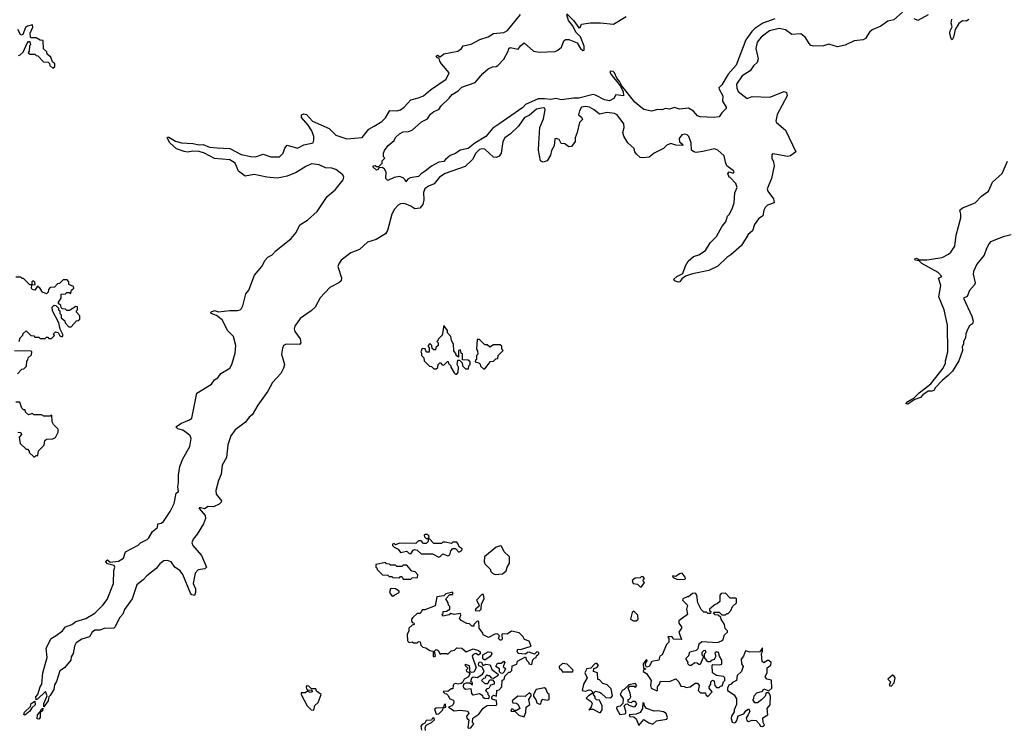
# Model space of a CAD drawing. Extents: x 2472589 to 2662339, y 701009 to 849030.
# Tile 205 of 256: x 2482555 to 2490283, y 808469 to 814032. Entities that reach past the tile are written whole.
import ezdxf

# ---------------------------------------------------------------- set-up
doc = ezdxf.new("R2010")
doc.units = 0

msp = doc.modelspace()

# ---------------------------------------------------------------- linework, layer by layer
at = {"layer": '0CON05XD'}
for points in [[(2487781.4, 812098.6), (2487803.1, 812135), (2487845, 812173.1), (2487885, 812186.7), (2487939, 812221), (2487975, 812278.8), (2488025, 812328.8), (2488068.3, 812411.7), (2488098.6, 812445), (2488111.4, 812488.6), (2488126, 812505), (2488150, 812555), (2488163.8, 812595), (2488167, 812673), (2488186.2, 812715), (2488175.8, 812745.8), (2488132.5, 812792.5), (2488122.5, 812795), (2488112.5, 812825), (2488125, 812836.7), (2488155, 812827.5), (2488162.5, 812835), (2488157.5, 812845), (2488106.7, 812885), (2488093.9, 812913.9), (2488085, 812963.3), (2488035, 813008), (2488007.7, 813017.7), (2487916.1, 812996.1), (2487865, 812990), (2487847.5, 812995), (2487828.3, 813008.3), (2487824.2, 813065), (2487807.5, 813115), (2487795, 813127.5), (2487775, 813134), (2487752.1, 813127.9), (2487731.9, 813098.1), (2487735, 813072.5), (2487756.7, 813055), (2487760, 813045), (2487705, 813048), (2487665, 813058.6), (2487635, 813046.2), (2487608.8, 813021.2), (2487535, 812983.3), (2487495, 812953.3), (2487445, 812946.2), (2487425, 812950), (2487396.2, 812975), (2487383.8, 812995), (2487379.3, 813019.3), (2487327.5, 813065), (2487297.3, 813117.3), (2487288, 813145), (2487299.4, 813185), (2487296.9, 813215), (2487244.2, 813285), (2487225, 813296.2), (2487165, 813303.5), (2487105, 813290.8), (2487063.8, 813325), (2487026.2, 813345), (2486995, 813351.1), (2486965.9, 813344.1), (2486950, 813315), (2486940, 813285), (2486965, 813266.7), (2486973, 813247), (2486948.8, 813225), (2486931.9, 813145), (2486914.4, 813105), (2486914, 813075), (2486886, 813035), (2486865, 813032.5), (2486835, 813057.1), (2486805, 813060), (2486790.3, 813090.3), (2486765, 813100), (2486755, 813096.7), (2486749.3, 813040.7), (2486730, 813005), (2486721.7, 812968.3), (2486695, 812923.3), (2486665, 812912.5), (2486642.5, 812925), (2486628.3, 813008.3), (2486630.9, 813060.9), (2486638.5, 813185), (2486666.8, 813253.2), (2486680.8, 813325), (2486676.3, 813336.3), (2486665, 813340.8), (2486611.7, 813328.3), (2486555, 813278.5), (2486516.2, 813263.8), (2486471.4, 813195), (2486407.5, 813135), (2486363.1, 813105), (2486348.1, 813075), (2486334, 812985), (2486319.1, 812960.9), (2486295, 812950.8), (2486275, 812952.5), (2486205, 813014.6), (2486185, 813019.2), (2486165, 813013.9), (2486135.4, 812985), (2486108.9, 812935), (2486050.3, 812879.7), (2485895, 812824.6), (2485850, 812795), (2485808, 812742), (2485763.8, 812725), (2485734, 812705), (2485724.1, 812675.9), (2485727.3, 812617.3), (2485719.5, 812580.5), (2485697, 812553), (2485657.3, 812547.3), (2485625, 812567.8), (2485575, 812588), (2485545, 812587.3), (2485525, 812576.9), (2485496.2, 812545), (2485475.4, 812505), (2485442.7, 812377.3), (2485425, 812350), (2485353.1, 812306.9), (2485285, 812285.4), (2485222.1, 812227.9), (2485155, 812200.3), (2485079.2, 812145), (2485058.8, 812115), (2485053.1, 812095), (2485080.8, 812005), (2485078.6, 811981.4), (2485061.2, 811965), (2484990.2, 811929.8), (2484912.8, 811847.2), (2484873.1, 811775), (2484842.9, 811745), (2484757.1, 811685), (2484714.8, 811625.2), (2484710.4, 811605), (2484714, 811584), (2484757, 811527), (2484762.9, 811495), (2484751.2, 811481.2), (2484646.2, 811483.8), (2484626.9, 811473.1), (2484617.1, 811452.9), (2484610.8, 811405), (2484633.3, 811325), (2484626.7, 811295), (2484605.5, 811255), (2484540.4, 811185), (2484503.8, 811115), (2484423.1, 811006.9), (2484379.4, 810930.6), (2484355, 810911.2), (2484326.5, 810873.5), (2484245, 810812.9), (2484211.5, 810765), (2484190, 810695), (2484177.5, 810595), (2484144.6, 810535.4), (2484137.5, 810465), (2484115.5, 810415), (2484093.5, 810335), (2484096.7, 810306.7), (2484140, 810255), (2484136.7, 810245), (2484120.8, 810229.2), (2484075, 810208.8), (2484035, 810211.2), (2484005, 810193.3), (2483975, 810200), (2483965, 810200), (2483964.1, 810194.1), (2484010, 810140), (2484012.5, 810115), (2483997.1, 810075), (2483947.2, 809992.8), (2483916.2, 809955), (2483906.2, 809925), (2483914.3, 809904.3), (2483981.2, 809825), (2484020.8, 809735), (2484007.7, 809722.3), (2483956.9, 809713.1), (2483932.3, 809687.7), (2483916.7, 809605), (2483933.9, 809563.9), (2483936.2, 809535), (2483928.3, 809511.7), (2483905, 809516.2), (2483895, 809530), (2483835.6, 809675.6), (2483815.7, 809705.7), (2483773.3, 809735), (2483745, 809776.2), (2483715, 809787.5), (2483687.5, 809785), (2483655, 809759.2), (2483626.4, 809723.6), (2483552.9, 809667.1), (2483524.6, 809635.4), (2483474.2, 809595), (2483437.5, 809485), (2483378.6, 809401.4), (2483364.7, 809365.3), (2483340.4, 809339.6), (2483321.3, 809298.7), (2483305.6, 809265), (2483295, 809255.7), (2483217, 809253), (2483185, 809240), (2483145, 809238.8), (2483125, 809223.3), (2483103.2, 809186.8), (2483042.1, 809167.9), (2482998.6, 809141.4), (2482984.4, 809115), (2482974.2, 809055.8), (2482960.3, 809029.7), (2482955.5, 809004.5), (2482907.5, 808945), (2482869.7, 808920.3), (2482844.3, 808835.7), (2482829.5, 808810.5), (2482824, 808775), (2482795, 808726.2), (2482783.3, 808716.7), (2482777.5, 808685), (2482745, 808637.5), (2482744, 808665), (2482770, 808725), (2482758.3, 808758.3), (2482695, 808698), (2482683.3, 808693.3), (2482682.2, 808715), (2482696.7, 808735), (2482714.4, 808795), (2482728.8, 808815), (2482737.1, 808905), (2482769.4, 809025), (2482761.7, 809098.3), (2482801.2, 809175), (2482841.7, 809198.3), (2482891.2, 809235), (2482915, 809265.8), (2482965, 809284.2), (2482995, 809307.5), (2483075, 809331.5), (2483145, 809373.3), (2483208.6, 809435), (2483240.6, 809479.4), (2483292.5, 809605), (2483293, 809707), (2483302.5, 809735), (2483295.9, 809745.9), (2483245, 809761.2), (2483231.2, 809775), (2483233.3, 809785), (2483245, 809791.2), (2483265, 809772.5), (2483329.3, 809780.7), (2483370, 809805), (2483386.7, 809855), (2483485, 809907.5), (2483502.5, 809925), (2483555, 809952.5), (2483567.5, 809965), (2483597.5, 810015), (2483637.5, 810045), (2483640, 810075), (2483665, 810078.8), (2483685, 810093.8), (2483735, 810171.2), (2483767.1, 810235), (2483784.2, 810315.8), (2483802.5, 810327.5), (2483796.9, 810365), (2483802.2, 810395), (2483800.8, 810455), (2483812.2, 810525), (2483835.4, 810585), (2483889.3, 810680.7), (2483900, 810745), (2483892.2, 810765), (2483875, 810781.9), (2483835, 810810), (2483795, 810818.8), (2483780, 810835), (2483825.8, 810865), (2483888.9, 810891.1), (2483905.9, 810904.1), (2483945, 811101.2), (2484059.3, 811170.7), (2484085, 811203.5), (2484110.3, 811219.7), (2484135, 811254), (2484203.2, 811296.8), (2484220, 811325), (2484247.5, 811415), (2484251.9, 811475), (2484234.4, 811544.4), (2484189.5, 811589.5), (2484143.3, 811675), (2484100.6, 811710.6), (2484057.5, 811725), (2484054.5, 811734.5), (2484085, 811749.1), (2484115, 811738), (2484205, 811748.6), (2484265, 811748.6), (2484285, 811754.2), (2484295.6, 811764.4), (2484307.5, 811785), (2484331.2, 811878.8), (2484352.5, 811907.5), (2484399.2, 812025), (2484455, 812094), (2484482, 812145), (2484503.1, 812166.9), (2484537.5, 812185), (2484565, 812216.9), (2484685.6, 812315), (2484725, 812361.4), (2484755, 812420.8), (2484815, 812458.5), (2484890.6, 812525), (2484967.1, 812645), (2485030.6, 812695), (2485094.4, 812775), (2485100, 812795), (2485091.4, 812815), (2485036.9, 812855), (2485004.7, 812865.3), (2484955, 812867.8), (2484905, 812891.8), (2484845, 812900.5), (2484799.8, 812880.2), (2484725, 812831.8), (2484655, 812803.8), (2484605, 812792.7), (2484575, 812788.2), (2484495.5, 812794.5), (2484395, 812816.7), (2484325, 812804.3), (2484273.1, 812843.1), (2484245.7, 812905.7), (2484205, 812931.2), (2484085, 812942.5), (2484005, 812984), (2483965, 812996.7), (2483915, 812998.8), (2483875, 812990.8), (2483845.9, 812995.9), (2483785, 813018.8), (2483733.8, 813065), (2483713.8, 813105), (2483715, 813110), (2483725, 813110), (2483778.3, 813078.3), (2483825, 813064), (2483915, 813060), (2483965, 813049.2), (2483995, 813051.2), (2484045, 813030), (2484105, 813026), (2484205, 813019.4), (2484292.6, 812972.6), (2484368.2, 812958.2), (2484405, 812955.5), (2484465, 812975.8), (2484525.5, 812955.5), (2484595, 812954.4), (2484624.2, 812985), (2484637.3, 813022.7), (2484655, 813047.5), (2484735, 813023.5), (2484785, 813048.9), (2484858, 813065), (2484864.3, 813085), (2484863.1, 813115), (2484848, 813158), (2484819.2, 813205), (2484766, 813265), (2484766.4, 813283.6), (2484785, 813293.3), (2484805, 813286.2), (2484854.4, 813234.4), (2484985, 813178.8), (2485035.6, 813125.6), (2485123, 813097), (2485243, 813107), (2485295, 813171.2), (2485336.2, 813195), (2485396.3, 813233.7), (2485425, 813260), (2485460.3, 813319.7), (2485515, 813315.8), (2485545, 813324), (2485573.8, 813345), (2485625, 813402), (2485685, 813417.1), (2485723.8, 813435), (2485778.3, 813481.7), (2485903.3, 813565), (2485925.8, 813615.8), (2485866.7, 813685), (2485853.8, 813705), (2485848.3, 813728.3), (2485830, 813735), (2485823.6, 813746.4), (2485835, 813752.5), (2485855, 813740), (2485885, 813762.5), (2485995, 813783.3), (2486022.5, 813805), (2486035, 813827.5), (2486099.5, 813840.5), (2486167.5, 813875), (2486231.7, 813898.3), (2486275, 813924), (2486355, 813931.4), (2486385, 813946), (2486487, 814073)], [(2488481.4, 814038.6), (2488387.5, 814005), (2488325, 813962.9), (2488301.4, 813938.6), (2488255.4, 813874.6), (2488178.8, 813675), (2488115.7, 813605), (2488065, 813520), (2488042.3, 813497.7), (2488044, 813485), (2488072.9, 813435), (2488072.5, 813392.5), (2488100, 813345), (2488100, 813335), (2488065, 813300), (2488045, 813270), (2488005, 813263.3), (2487895, 813268.8), (2487875, 813276.7), (2487845, 813313.8), (2487805, 813336.7), (2487735, 813330), (2487695, 813343.3), (2487655, 813330), (2487625, 813333.3), (2487595, 813323.8), (2487565, 813326.2), (2487515, 813312.5), (2487455, 813327.5), (2487430, 813345), (2487384, 813385), (2487281.7, 813511.7), (2487265.7, 813545), (2487242.7, 813572.7), (2487223.8, 813615), (2487213.3, 813625), (2487195, 813628.6), (2487186.7, 813625), (2487196, 813605), (2487269.5, 813509.5), (2487290.8, 813465), (2487295, 813433.3), (2487235, 813440.8), (2487217.2, 813412.8), (2487185, 813394.5), (2487145, 813403.3), (2487075, 813439.1), (2487055, 813443.3), (2486945, 813416.2), (2486903.4, 813416.6), (2486805, 813402), (2486763, 813413), (2486725, 813404.4), (2486675, 813411.3), (2486625, 813409.3), (2486525, 813365.6), (2486505, 813343.5), (2486315, 813210.5), (2486269.6, 813180.4), (2486213.3, 813115), (2486127.5, 813062.5), (2486075, 813020), (2486012.7, 813007.3), (2485975, 812981.4), (2485934.3, 812965.7), (2485896.7, 812935), (2485885, 812917.5), (2485845, 812912), (2485787.3, 812882.7), (2485738.3, 812841.7), (2485705, 812822.5), (2485685, 812801.2), (2485620.5, 812789.5), (2485601.2, 812778.8), (2485585, 812760), (2485580, 812775), (2485565, 812790), (2485535, 812800), (2485495, 812792.5), (2485445, 812770), (2485430, 812785), (2485432.5, 812835), (2485419.3, 812859.3), (2485401.7, 812871.7), (2485375, 812870), (2485370, 812855), (2485355, 812850), (2485330, 812875), (2485330, 812885), (2485345, 812887.5), (2485355, 812880), (2485375, 812880), (2485400, 812905), (2485400, 812925), (2485420, 812945), (2485410, 812955), (2485410, 812985), (2485417.5, 813005), (2485447.5, 813045), (2485495, 813082.5), (2485505, 813107.5), (2485535, 813136.7), (2485565, 813152), (2485605.9, 813154.1), (2485635, 813163.3), (2485709.3, 813230.7), (2485755, 813252.5), (2485780.7, 813289.3), (2485805, 813310), (2485845, 813327.5), (2485863.3, 813355), (2485926.7, 813415), (2485948.8, 813445), (2485995.6, 813474.4), (2486025, 813501.2), (2486130.7, 813539.3), (2486190.3, 813609.7), (2486233.3, 813645), (2486265, 813661.2), (2486295, 813664), (2486307.9, 813672.1), (2486355, 813722.5), (2486390, 813785), (2486393.8, 813805), (2486405, 813813.3), (2486468.8, 813801.2), (2486485, 813827.5), (2486515, 813850), (2486587.5, 813785), (2486635, 813776.9), (2486757.3, 813782.7), (2486778.8, 813791.2), (2486806.7, 813815), (2486825, 813866.7), (2486840, 813875), (2486865, 813876), (2486930.5, 813850.5), (2486956.7, 813805), (2486975, 813790), (2486985, 813793.3), (2486986.9, 813825), (2486957.7, 813897.7), (2486921.9, 813931.9), (2486894.2, 813985), (2486863.1, 814025), (2486850, 814070)], [(2486848.3, 814078.3), (2486903.2, 814023.2), (2486945, 813967.5), (2486955, 813970), (2486965, 813996.7), (2487035, 814006.7), (2487115, 814006.7), (2487215, 813997.5), (2487315, 814056.2)], [(2489485, 814091.2), (2489415, 814031.2), (2489369.3, 814020.7), (2489315, 813981.2), (2489245, 813951.2), (2489225, 813933.3), (2489193.3, 813885), (2489175, 813874), (2489105, 813866.2), (2489035, 813832), (2488975, 813818), (2488905, 813838.8), (2488865, 813826.7), (2488785, 813823.8), (2488765, 813830), (2488751.2, 813845), (2488722.7, 813892.7), (2488685, 813921.2), (2488615, 813916.2), (2488565, 813951.9), (2488515, 813963.1), (2488441.2, 813945), (2488374.3, 813895), (2488344.5, 813855), (2488332.9, 813805), (2488352, 813725), (2488342.5, 813695), (2488315, 813669.2), (2488289.2, 813630.8), (2488225, 813590.8), (2488180.5, 813525), (2488182.9, 813495), (2488195, 813468.8), (2488265, 813413.3), (2488305, 813430), (2488443, 813423), (2488555, 813466.7), (2488575, 813460), (2488580, 813435), (2488501.4, 813288.6), (2488490.5, 813235), (2488495, 813224.2), (2488565, 813163.3), (2488647.5, 812995), (2488606.1, 812963.9), (2488585, 812956.7), (2488483, 812977), (2488465, 812977.5), (2488459.3, 812970.7), (2488457.5, 812945), (2488471.4, 812915), (2488475.7, 812885), (2488455.7, 812784.3), (2488422.5, 812705), (2488428, 812685), (2488472.5, 812625), (2488476.4, 812593.6), (2488425, 812576.2), (2488405, 812558), (2488395, 812537.5), (2488387.8, 812492.2), (2488355, 812469.2), (2488322, 812425), (2488305.7, 812374.3), (2488272.5, 812345), (2488221.2, 812258.8), (2488136.2, 812185), (2488104.2, 812165), (2488035, 812097.1), (2487965, 812062.9), (2487835, 812038), (2487781.9, 812018.1), (2487751.9, 811998.1), (2487736, 811975), (2487725, 811970), (2487695, 811982.5), (2487690, 811995), (2487713.3, 812015), (2487761.2, 812038.8), (2487781.4, 812098.6)], [(2489685, 814070.8), (2489605, 814026.2), (2489575, 814038.6)], [(2490006.1, 814033.9), (2489985, 814020), (2489955, 814022.5), (2489927, 814003), (2489897.5, 813955), (2489885.7, 813894.3), (2489875, 813872.5), (2489865, 813882.5), (2489856.9, 813925), (2489859.2, 813945), (2489873.3, 813975), (2489866, 814005), (2489872.2, 814035)], [(2482815, 813650), (2482830, 813665), (2482830, 813685), (2482811.7, 813701.7), (2482798.3, 813738.3), (2482771.7, 813761.7), (2482768.3, 813778.3), (2482741.7, 813801.7), (2482738.3, 813868.3), (2482715, 813870), (2482685, 813890), (2482645, 813890), (2482640, 813895), (2482637.5, 813925), (2482657, 813973), (2482655, 813990), (2482615, 813980), (2482600.7, 813969.3), (2482580, 813915), (2482565, 813910), (2482540, 813955)], [(2482545, 813750), (2482560, 813755), (2482583, 813777), (2482613, 813847), (2482625, 813860), (2482635, 813860), (2482640, 813835), (2482633, 813827), (2482630, 813785), (2482621.7, 813771.7), (2482635, 813760), (2482675, 813760), (2482685, 813750), (2482698.3, 813748.3), (2482741.7, 813701.7), (2482777.5, 813697.5), (2482788.3, 813688.3), (2482791.7, 813671.7), (2482815, 813650)], [(2490337, 812343), (2490275, 812327.1), (2490175, 812286.9), (2490164.3, 812275), (2490143.4, 812236.6), (2490125, 812183.3), (2490067.7, 812112.3), (2490042, 812055), (2490039.2, 812035), (2490053.8, 811965), (2490050.4, 811949.6), (2490011.2, 811905), (2489991.7, 811858.3), (2489963.8, 811846.2), (2490029.2, 811705), (2490038.8, 811665), (2490032.5, 811645), (2490010.7, 811629.3), (2489995, 811600), (2489982.5, 811565), (2489980, 811535), (2489963.6, 811506.4), (2489962.5, 811485), (2489952.5, 811465), (2489956.4, 811433.6), (2489927.5, 811355), (2489876.4, 811273.6), (2489842.5, 811237.5), (2489795, 811200), (2489744, 811145), (2489729.3, 811120.7), (2489715.5, 811114.5), (2489684.6, 811115.4), (2489645, 811085.8), (2489625.3, 811064.7), (2489580.6, 811049.4), (2489525, 811014.5), (2489510, 811015), (2489525.8, 811035), (2489575.6, 811064.4), (2489615, 811103.5), (2489706.8, 811173.2), (2489802.5, 811295), (2489822.5, 811335), (2489822.5, 811355), (2489841.2, 811425), (2489838, 811635), (2489812, 811755), (2489770, 811855), (2489786.1, 811943.9), (2489767.5, 812002.5), (2489792.5, 812015), (2489765, 812047.5), (2489636.8, 812116.8), (2489615, 812140), (2489584.3, 812144.3), (2489580, 812155), (2489595, 812160.8), (2489616.7, 812146.7), (2489675, 812147.5), (2489795, 812165.7), (2489845, 812190.6), (2489863, 812207), (2489894, 812255), (2489905, 812340), (2489942.5, 812475), (2489942.5, 812505), (2489933.9, 812536.1), (2489956.4, 812553.6), (2490055, 812593.8), (2490105, 812646), (2490158.8, 812685), (2490190, 812755), (2490266, 812825), (2490309.2, 812920.8)], [(2482550, 811505), (2482560, 811535), (2482580, 811555), (2482581.7, 811568.3), (2482605, 811590), (2482641.7, 811551.7), (2482665, 811550), (2482675, 811540), (2482705, 811540), (2482715, 811530), (2482755, 811530), (2482765, 811540), (2482775, 811540), (2482785, 811530), (2482805, 811530), (2482827.5, 811552.5), (2482820, 811565), (2482835, 811582.5), (2482856.4, 811576.4), (2482870.7, 811550.7), (2482888.3, 811541.7), (2482896.4, 811556.4), (2482873.6, 811603.6), (2482861.7, 811651.7), (2482813.3, 811745), (2482810, 811775), (2482825, 811790), (2482838.3, 811788.3), (2482858.3, 811768.3), (2482860, 811755), (2482870, 811745), (2482870, 811725), (2482880, 811715), (2482881.7, 811691.7), (2482908.3, 811668.3), (2482911.7, 811651.7), (2482941.7, 811621.7), (2482958.3, 811621.7), (2483001.7, 811668.3), (2483015, 811670), (2483028.3, 811681.7), (2483028.3, 811708.3), (2483000, 811735), (2483000, 811745), (2483010, 811755), (2483008.3, 811778.3), (2482995, 811780), (2482945, 811750), (2482925, 811750), (2482915, 811760), (2482891.7, 811761.7), (2482881.7, 811771.7), (2482878.3, 811788.3), (2482860, 811805), (2482860, 811815), (2482880, 811845), (2482881.7, 811878.3), (2482915, 811880), (2482925, 811890), (2482945, 811890), (2482955, 811880), (2482961.7, 811908.3), (2482980, 811925), (2482978.3, 811938.3), (2482941.7, 811951.7), (2482940, 811975), (2482928.3, 811988.3), (2482895, 811990), (2482868.3, 811961.7), (2482851.7, 811958.3), (2482828.3, 811931.7), (2482795, 811930), (2482780, 811915), (2482778.3, 811891.7), (2482765, 811880), (2482735, 811892.5), (2482715, 811922.5), (2482695, 811940), (2482675, 811907.5), (2482653.9, 811913.9), (2482647.5, 811925), (2482650, 811950), (2482677.5, 811952.5), (2482675, 811970), (2482665, 811980), (2482655, 811980), (2482650, 811975), (2482650, 811950), (2482635, 811950), (2482585, 812000), (2482575, 812000), (2482565, 812010), (2482525, 812010)], [(2485985, 811250), (2485997.5, 811265), (2486000, 811305), (2485990, 811325), (2485995, 811360), (2486008.3, 811358.3), (2486028.3, 811338.3), (2486030, 811315), (2486055, 811290), (2486078.3, 811291.7), (2486080, 811315), (2486090, 811325), (2486090, 811345), (2486075, 811360), (2486031.7, 811361.7), (2486030, 811405), (2486020, 811415), (2486015, 811440), (2486000, 811435), (2485998.3, 811381.7), (2485980, 811395), (2485980, 811405), (2485963, 811433), (2485960, 811485), (2485943, 811513), (2485940, 811545), (2485913, 811573), (2485911.7, 811591.7), (2485885, 811630), (2485870, 811555), (2485840, 811525), (2485840, 811515), (2485830, 811505), (2485840, 811495), (2485840, 811475), (2485821.7, 811458.3), (2485820, 811440), (2485805, 811440), (2485791.7, 811451.7), (2485790, 811475), (2485775, 811490), (2485760, 811475), (2485760, 811465), (2485770, 811455), (2485768.3, 811421.7), (2485751.7, 811421.7), (2485741.7, 811431.7), (2485738.3, 811448.3), (2485715, 811450), (2485702.5, 811425), (2485710, 811415), (2485710, 811395), (2485728.3, 811378.3), (2485730, 811355), (2485771.7, 811311.7), (2485788.3, 811308.3), (2485805, 811290), (2485825, 811290), (2485838.3, 811301.7), (2485840, 811325), (2485851.7, 811338.3), (2485858.3, 811338.3), (2485871.7, 811321.7), (2485885, 811320), (2485911.7, 811348.3), (2485918.3, 811348.3), (2485921.7, 811331.7), (2485940, 811315), (2485940, 811305), (2485965, 811260), (2485975, 811250), (2485985, 811250)], [(2486205, 811290), (2486251.7, 811348.3), (2486275, 811350), (2486291.7, 811368.3), (2486308.3, 811371.7), (2486310, 811395), (2486350, 811435), (2486340, 811445), (2486338.3, 811468.3), (2486325, 811480), (2486275, 811480), (2486245, 811460), (2486225, 811480), (2486205, 811480), (2486165, 811520), (2486145, 811520), (2486140, 811445), (2486148.3, 811431.7), (2486150, 811405), (2486140, 811395), (2486140, 811365), (2486131.7, 811358.3), (2486130, 811345), (2486158.3, 811338.3), (2486168.3, 811328.3), (2486171.7, 811311.7), (2486195, 811290), (2486205, 811290)], [(2482538.3, 811251.7), (2482571.7, 811288.3), (2482588.3, 811291.7), (2482608.3, 811311.7), (2482610, 811355), (2482618.3, 811361.7), (2482621.7, 811378.3), (2482648.3, 811401.7), (2482650, 811425), (2482645, 811430), (2482515, 811432.5)], [(2482540, 810795), (2482565, 810790), (2482570, 810775), (2482550, 810755), (2482560, 810705), (2482605, 810660), (2482615, 810660), (2482630, 810645), (2482630, 810635), (2482665, 810600), (2482675, 810600), (2482685, 810610), (2482698.3, 810611.7), (2482701.7, 810648.3), (2482747, 810693), (2482751.7, 810728.3), (2482765, 810740), (2482815, 810742.5), (2482835, 810752.5), (2482857.5, 810795), (2482857, 810817), (2482820, 810855), (2482810, 810875), (2482808.3, 810928.3), (2482795, 810920), (2482745, 810920), (2482725, 810930), (2482665, 810930), (2482655, 810940), (2482625, 810930), (2482601.7, 810951.7), (2482598.3, 810968.3), (2482585, 810970), (2482571.7, 810981.7), (2482555, 811030), (2482525, 811030)], [(2485845, 809813.8), (2485855, 809816.7), (2485875, 809840), (2485915, 809823.3), (2485930, 809830), (2485938.3, 809861.7), (2485955, 809880), (2485975, 809880), (2486002.7, 809852.7), (2486025, 809864), (2486027, 809877), (2486003.3, 809893.3), (2485997.5, 809915), (2485985, 809930), (2485955, 809930), (2485945, 809920), (2485895, 809930), (2485875, 809930), (2485865, 809920), (2485805, 809920), (2485768.3, 809958.3), (2485760, 809960), (2485768.3, 809978.3), (2485755, 809990), (2485735, 809990), (2485730, 809985), (2485731.7, 809971.7), (2485745, 809960), (2485760, 809960), (2485760, 809935), (2485745, 809920), (2485725, 809920), (2485705, 809940), (2485685, 809940), (2485665, 809920), (2485535, 809922.5), (2485505, 809910), (2485495, 809920), (2485480, 809915), (2485480, 809905), (2485495, 809890), (2485526.4, 809876.4), (2485545, 809850), (2485595, 809860), (2485611.7, 809841.7), (2485625, 809840), (2485643.6, 809866.4), (2485655, 809872.5), (2485675, 809867.5), (2485705, 809840), (2485795, 809837.5), (2485845, 809813.8)], [(2486286.4, 809676.4), (2486345, 809682.5), (2486373.3, 809705), (2486380, 809735), (2486400, 809765), (2486400, 809815), (2486357.5, 809855), (2486337.7, 809897.7), (2486325, 809902.5), (2486295, 809890), (2486203.6, 809816.4), (2486200, 809775), (2486205, 809760), (2486250, 809715), (2486251.7, 809701.7), (2486266.7, 809686.7), (2486286.4, 809676.4)], [(2485625, 809640), (2485635, 809650), (2485678.3, 809651.7), (2485680, 809675), (2485658.3, 809698.3), (2485631.7, 809701.7), (2485595, 809750), (2485565, 809750), (2485555, 809740), (2485515, 809740), (2485505, 809750), (2485465, 809750), (2485457.5, 809757.5), (2485435, 809760), (2485425, 809770), (2485350, 809755), (2485350, 809735), (2485358.3, 809728.3), (2485360, 809715), (2485403, 809673), (2485445, 809670), (2485455, 809660), (2485475, 809660), (2485483.3, 809653.3), (2485535, 809650), (2485545, 809660), (2485555, 809660), (2485565, 809640), (2485625, 809640)], [(2487435, 809580), (2487460, 809615), (2487450, 809625), (2487450, 809635), (2487460, 809645), (2487448.3, 809658.3), (2487435, 809660), (2487425, 809650), (2487385, 809647.5), (2487361.7, 809628.3), (2487370, 809605), (2487405, 809600), (2487425, 809580), (2487435, 809580)], [(2487718.3, 809638.3), (2487775, 809640), (2487780, 809645), (2487777.5, 809655), (2487755, 809687.5), (2487735, 809682.5), (2487705, 809660), (2487680, 809665), (2487685, 809652.5), (2487718.3, 809638.3)], [(2485485, 809507.5), (2485495, 809513.3), (2485532.5, 809535), (2485532.5, 809545), (2485505, 809563.3), (2485475, 809567.5), (2485466.7, 809563.3), (2485457.5, 809535), (2485475, 809510), (2485485, 809507.5)], [(2486075, 808470), (2486095, 808472.5), (2486120, 808505), (2486110, 808515), (2486111.7, 808548.3), (2486159.3, 808580.7), (2486192.3, 808627.7), (2486223, 808647), (2486295, 808650), (2486300, 808655), (2486298.3, 808688.3), (2486270, 808695), (2486261.7, 808701.7), (2486260, 808715), (2486275, 808730), (2486298.3, 808721.7), (2486300, 808765), (2486318.3, 808771.7), (2486340, 808795), (2486341.7, 808848.3), (2486358.3, 808851.7), (2486361.7, 808878.3), (2486395, 808910), (2486405, 808910), (2486418.3, 808921.7), (2486420.7, 808959.3), (2486458.3, 808971.7), (2486463.6, 808996.4), (2486525, 809030), (2486533, 809003), (2486550, 808985), (2486550, 808975), (2486575, 808970), (2486583, 809007), (2486595, 809020), (2486610, 809025), (2486611.7, 809038.3), (2486630, 809055), (2486630, 809065), (2486615, 809070), (2486595, 809050), (2486555, 809066.7), (2486540, 809065), (2486525, 809050), (2486467, 809057), (2486460, 809075), (2486465, 809090), (2486485, 809087.5), (2486570, 809115), (2486553, 809153), (2486517.5, 809165), (2486506.4, 809186.4), (2486475, 809217.5), (2486415, 809232.5), (2486381.7, 809208.3), (2486345, 809210), (2486340, 809205), (2486341.7, 809168.3), (2486335, 809160), (2486325, 809160), (2486312.5, 809175), (2486320, 809195), (2486305, 809210), (2486285, 809207.5), (2486235, 809183.3), (2486191.7, 809201.7), (2486190, 809215), (2486162.5, 809255), (2486158.3, 809308.3), (2486145, 809310), (2486120, 809285), (2486118.3, 809271.7), (2486105, 809270), (2486085, 809290), (2486065, 809292.5), (2486020, 809315), (2486007.5, 809335), (2486017.5, 809355), (2486015, 809370), (2485965, 809363.3), (2485938.3, 809371.7), (2485925, 809360), (2485875, 809350), (2485870, 809365), (2485878.3, 809371.7), (2485880, 809385), (2485905, 809390), (2485930, 809405), (2485930, 809425), (2485920, 809435), (2485917.5, 809455), (2485900, 809485), (2485931.7, 809518.3), (2485955, 809520), (2485955, 809536.7), (2485900, 809525), (2485885, 809510), (2485830, 809500), (2485815, 809430), (2485735, 809400), (2485715, 809400), (2485710, 809385), (2485695, 809370), (2485675, 809370), (2485640.7, 809339.3), (2485630, 809325), (2485630, 809315), (2485635, 809300), (2485648.3, 809298.3), (2485650, 809285), (2485635, 809280), (2485610, 809255), (2485610, 809235), (2485597.5, 809205), (2485600, 809155), (2485611.7, 809141.7), (2485635, 809147.5), (2485645, 809140), (2485675, 809140), (2485685, 809150), (2485698.3, 809148.3), (2485703, 809123), (2485720, 809105), (2485741.7, 809101.7), (2485775, 809080), (2485800, 809075), (2485800, 809035), (2485805, 809030), (2485820, 809035), (2485810, 809075), (2485825, 809087.5), (2485839.3, 809079.3), (2485855, 809050), (2485862.5, 809057.5), (2485905, 809056.7), (2485915, 809050), (2485941.7, 809078.3), (2485967, 809083), (2485985, 809100), (2486025, 809097.5), (2486060.7, 809070.7), (2486115, 809092.5), (2486155, 809080), (2486168.3, 809068.3), (2486170, 809055), (2486157, 809043), (2486135, 809057.5), (2486115, 809047.5), (2486107.5, 809035), (2486137.5, 808945), (2486118.9, 808911.1), (2486105, 808906), (2486090.7, 808910.7), (2486085, 808960), (2486055, 808970), (2486050, 808965), (2486070, 808945), (2486070, 808935), (2486060, 808925), (2486062.5, 808915), (2486078.8, 808908.8), (2486087, 808897), (2486076.8, 808873.2), (2486044.1, 808855.9), (2486031.7, 808828.3), (2486020, 808820), (2485995.9, 808815.9), (2485975, 808821.2), (2485963.6, 808816.4), (2485956.7, 808805), (2485955, 808780), (2485941.7, 808778.3), (2485915, 808757.5), (2485885, 808760), (2485880, 808755), (2485891.7, 808741.7), (2485905, 808740), (2485915, 808730), (2485931.2, 808701.2), (2485960, 808690), (2485963.3, 808675), (2485957.5, 808655), (2485947.5, 808645), (2485920, 808635), (2485965, 808607.5), (2486015, 808612.5), (2486073, 808603), (2486080, 808585), (2486062.5, 808565), (2486065, 808550), (2486080, 808535), (2486072.5, 808475), (2486075, 808470)], [(2486165, 809392.5), (2486177.5, 809405), (2486180, 809445), (2486200, 809485), (2486195, 809520), (2486181.7, 809518.3), (2486140, 809475), (2486162.5, 809435), (2486160, 809425), (2486135, 809407.5), (2486130, 809395), (2486165, 809392.5)], [(2487955, 808720), (2487990, 808755), (2487966.7, 808785), (2487966.7, 808795), (2487980, 808815), (2487980, 808835), (2487990, 808845), (2487997, 808847), (2488007, 808837), (2488010, 808805), (2488025, 808790), (2488045, 808790), (2488055, 808800), (2488068.3, 808801.7), (2488080, 808835), (2488090, 808845), (2488090, 808865), (2488080, 808875), (2488023, 808883), (2487993.3, 808905), (2487990, 808965), (2487995, 808970), (2488045, 808967.5), (2488067, 808973), (2488066.7, 809005), (2488047.5, 809035), (2488040, 809065), (2488025, 809070), (2488011.7, 809058.3), (2488020, 809035), (2488005, 809010), (2487990, 809005), (2487975, 808990), (2487955, 808990), (2487930, 809025), (2487930, 809055), (2487940, 809065), (2487940, 809075), (2487935, 809080), (2487921.7, 809078.3), (2487910, 809065), (2487910, 809045), (2487918.3, 809038.3), (2487920, 809025), (2487895, 808970), (2487885, 808970), (2487871.7, 808981.7), (2487855, 808982.5), (2487825, 808962.5), (2487813, 808963), (2487800, 808975), (2487802.5, 808985), (2487783, 809017), (2487808.3, 809041.7), (2487815, 809070), (2487867, 809083), (2487880, 809095), (2487888.3, 809131.7), (2487908.3, 809151.7), (2488035, 809143.3), (2488075, 809160), (2488086.4, 809203.6), (2488110, 809225), (2488110, 809235), (2488093, 809253), (2488086.7, 809285), (2488060, 809325), (2488058.3, 809338.3), (2488038.3, 809358.3), (2488015, 809360), (2488000, 809375), (2488005, 809380), (2488045, 809380), (2488065, 809360), (2488095, 809360), (2488105, 809370), (2488115, 809370), (2488137, 809393), (2488150, 809425), (2488180, 809455), (2488180, 809485), (2488175, 809490), (2488131.7, 809491.7), (2488095, 809530), (2488061.7, 809528.3), (2488050, 809515), (2488050, 809465), (2488030, 809445), (2488015, 809440), (2487970, 809405), (2487970, 809395), (2487980, 809385), (2487978.3, 809371.7), (2487955, 809370), (2487945, 809380), (2487925, 809380), (2487903, 809403), (2487877.5, 809455), (2487870, 809515), (2487862.5, 809525), (2487855, 809530), (2487835, 809526.7), (2487805, 809500), (2487795, 809500), (2487760, 809485), (2487757.5, 809475), (2487797, 809437), (2487790, 809405), (2487797, 809363), (2487728.3, 809311.7), (2487727.5, 809295), (2487750, 809265), (2487750, 809255), (2487727.5, 809225), (2487750, 809165), (2487688.3, 809168.3), (2487675, 809190), (2487641.7, 809188.3), (2487650, 809175), (2487650, 809145), (2487633, 809127), (2487597.5, 809045), (2487580, 809035), (2487572.5, 809005), (2487517.5, 808992.5), (2487496.4, 808953.6), (2487475, 808950), (2487467.5, 808965), (2487470, 808985), (2487480, 808995), (2487475, 809010), (2487450, 808975), (2487451.7, 808941.7), (2487470, 808935), (2487451.7, 808928.3), (2487450, 808915), (2487475, 808900), (2487512.5, 808845), (2487507.5, 808805), (2487512.5, 808785), (2487555, 808762.5), (2487561.7, 808768.3), (2487562.5, 808795), (2487577.5, 808815), (2487585, 808840), (2487655, 808837.5), (2487705, 808857.5), (2487727.5, 808835), (2487745, 808800), (2487771.7, 808798.3), (2487785, 808790), (2487816.4, 808793.6), (2487857.5, 808822.5), (2487875, 808822.5), (2487887.5, 808805), (2487880, 808765), (2487898.3, 808748.3), (2487938.3, 808748.3), (2487941.7, 808731.7), (2487955, 808720)], [(2487395, 809312.5), (2487410, 809325), (2487407, 809357), (2487375, 809390), (2487363, 809377), (2487350, 809325), (2487373.6, 809313.6), (2487395, 809312.5)], [(2488385, 808482.5), (2488400, 808495), (2488390, 808515), (2488388.3, 808551.7), (2488426.7, 808575), (2488422.5, 808625), (2488446.4, 808653.6), (2488448.8, 808725), (2488435, 808747.5), (2488413, 808747), (2488405, 808722.5), (2488378.3, 808691.7), (2488345, 808670), (2488325, 808670), (2488310, 808695), (2488317, 808703), (2488320, 808725), (2488341.7, 808748.3), (2488385, 808760), (2488395, 808780), (2488435, 808762.5), (2488457.5, 808785), (2488457, 808847), (2488420, 808855), (2488407.5, 808875), (2488422.5, 808905), (2488422.5, 808945), (2488450, 808965), (2488452.5, 808985), (2488435, 809002.5), (2488425, 809002.5), (2488395, 808982.5), (2488383, 808993), (2488377.5, 809055), (2488386.4, 809073.6), (2488385, 809100), (2488365, 809070), (2488285, 809066.7), (2488251.7, 809078.3), (2488237.5, 809035), (2488218.3, 809011.7), (2488220, 808975), (2488232.5, 808955), (2488220, 808915), (2488187.5, 808882.5), (2488180, 808845), (2488150, 808830), (2488140, 808815), (2488121.7, 808808.3), (2488110, 808785), (2488110, 808765), (2488163, 808733), (2488181.7, 808701.7), (2488180, 808655), (2488162.5, 808615), (2488161.7, 808598.3), (2488143.3, 808565), (2488140, 808545), (2488147, 808517), (2488165, 808512.5), (2488175, 808517.5), (2488185, 808530), (2488193.3, 808566.7), (2488238, 808582), (2488255, 808607.5), (2488275, 808622.5), (2488286.7, 808605), (2488272.5, 808575), (2488258.3, 808551.7), (2488261.7, 808531.7), (2488275, 808522.5), (2488305, 808532.5), (2488335, 808530), (2488360, 808505), (2488370, 808485), (2488385, 808482.5)], [(2486205, 809004), (2486190, 809015), (2486190, 809045), (2486231.2, 809068.8), (2486255, 809067.5), (2486261.2, 809055), (2486247.9, 809032.1), (2486205, 809004)], [(2486235, 808700), (2486203, 808703), (2486191.7, 808711.7), (2486190, 808725), (2486165, 808740), (2486115, 808730), (2486103, 808743), (2486098.3, 808778.3), (2486055, 808773.3), (2486042.5, 808782.5), (2486038, 808795), (2486042, 808818), (2486063.2, 808826.8), (2486087, 808827), (2486108.3, 808811.7), (2486110, 808825), (2486096.7, 808836.7), (2486104.2, 808865.8), (2486115, 808873.3), (2486145, 808867.5), (2486186.7, 808893.3), (2486200, 808915), (2486185, 808950), (2486158.8, 808958.8), (2486157.5, 808975), (2486165, 808990), (2486178.8, 808988.8), (2486186.4, 808966.4), (2486193, 808963), (2486215, 808971.4), (2486248.3, 808968.3), (2486261.7, 808931.7), (2486310, 808895), (2486308.3, 808881.7), (2486275, 808860), (2486261.7, 808861.7), (2486245, 808880), (2486231.7, 808881.7), (2486225, 808890), (2486210, 808875), (2486208.3, 808861.7), (2486195, 808860), (2486180, 808845), (2486205, 808820), (2486228.3, 808821.7), (2486245, 808850), (2486265, 808850), (2486280, 808835), (2486280, 808815), (2486251.7, 808808.3), (2486238.3, 808781.7), (2486221.7, 808778.3), (2486210, 808765), (2486228.3, 808748.3), (2486230, 808735), (2486240, 808725), (2486235, 808700)], [(2486345, 808900), (2486331.7, 808901.7), (2486321.7, 808911.7), (2486320, 808935), (2486292.5, 808955), (2486305, 808980), (2486335, 808980), (2486355, 808997.5), (2486362.5, 808985), (2486350, 808955), (2486370, 808935), (2486361.7, 808928.3), (2486358.3, 808911.7), (2486345, 808900)], [(2486895, 808912.5), (2486900, 808925), (2486851.7, 808971.7), (2486815, 808977.5), (2486790, 808955), (2486790, 808945), (2486810, 808925), (2486813, 808913), (2486895, 808912.5)], [(2487115, 808592.5), (2487127.5, 808615), (2487127.5, 808645), (2487105, 808690), (2487083, 808693), (2487073, 808703), (2487072.5, 808715), (2487060, 808735), (2487061.7, 808748.3), (2487075, 808760), (2487105, 808752.5), (2487120, 808745), (2487155, 808710), (2487195, 808707.5), (2487206.7, 808725), (2487198.8, 808778.8), (2487165, 808810), (2487131.7, 808821.7), (2487105, 808850), (2487091.7, 808851.7), (2487090, 808905), (2487060, 808915), (2487061.7, 808938.3), (2487085, 808947.5), (2487097, 808963), (2487085, 808980), (2487070, 808975), (2487038.3, 808941.7), (2487003, 808937), (2487002.5, 808925), (2486990, 808905), (2487010, 808865), (2486980, 808815), (2486970, 808765), (2486995, 808760), (2487025, 808772.5), (2487038.3, 808768.3), (2487050, 808755), (2487048.3, 808741.7), (2487020, 808725), (2487002.5, 808705), (2487039.3, 808679.3), (2487047.5, 808665), (2487041.7, 808638.3), (2487021.7, 808611.7), (2487030, 808620), (2487055, 808620), (2487103, 808593), (2487115, 808592.5)], [(2489395, 808800), (2489420, 808825), (2489426.7, 808865), (2489419.3, 808879.3), (2489405, 808887.5), (2489370, 808855), (2489390, 808835), (2489380, 808805), (2489395, 808800)], [(2484865, 808612.5), (2484872.3, 808647.7), (2484897, 808673), (2484920, 808735), (2484885, 808760), (2484878.3, 808778.3), (2484845, 808780), (2484825, 808800), (2484808.3, 808801.7), (2484802.5, 808795), (2484805, 808780), (2484815, 808770), (2484848.3, 808768.3), (2484850, 808755), (2484835, 808750), (2484815, 808760), (2484795, 808747.5), (2484765, 808747.5), (2484763.8, 808735), (2484811.2, 808645), (2484843, 808613), (2484865, 808612.5)], [(2486635, 808657.5), (2486645, 808660), (2486650, 808685), (2486661.7, 808698.3), (2486695, 808690), (2486710, 808695), (2486710, 808735), (2486701.7, 808741.7), (2486685, 808780), (2486675, 808787.5), (2486610, 808775), (2486587.5, 808735), (2486588.3, 808718.3), (2486607.5, 808695), (2486615, 808670), (2486635, 808657.5)], [(2487265, 808577.5), (2487305, 808582.5), (2487311.7, 808588.3), (2487312.5, 808605), (2487300, 808645), (2487311.7, 808658.3), (2487325, 808660), (2487335, 808650), (2487375, 808637.5), (2487385, 808640), (2487397.5, 808655), (2487400, 808665), (2487385, 808680), (2487365, 808680), (2487355, 808670), (2487330, 808675), (2487330, 808695), (2487345, 808700), (2487352.5, 808715), (2487347.5, 808745), (2487330, 808785), (2487345, 808800), (2487375, 808800), (2487388.3, 808791.7), (2487400, 808805), (2487385, 808820), (2487335, 808810), (2487300, 808775), (2487283.3, 808766.7), (2487267.5, 808735), (2487291.7, 808701.7), (2487290, 808665), (2487268.3, 808641.7), (2487241.7, 808638.3), (2487240, 808625), (2487265, 808577.5)], [(2486515, 808560), (2486526.7, 808595), (2486530, 808635), (2486560, 808655), (2486552.5, 808695), (2486570, 808725), (2486570, 808735), (2486555, 808747.5), (2486521.7, 808718.3), (2486465, 808722.5), (2486420, 808685), (2486425, 808670), (2486455, 808666.7), (2486466.4, 808656.4), (2486480, 808625), (2486455, 808610), (2486435, 808610), (2486425, 808620), (2486415, 808620), (2486410, 808605), (2486445, 808600), (2486473, 808573), (2486515, 808560)], [(2482595, 808573.3), (2482587.5, 808577.5), (2482592.5, 808595), (2482639.5, 808640.5), (2482646.2, 808665), (2482675, 808682.5), (2482675.4, 808654.6), (2482650, 808630), (2482635, 808603.3), (2482595, 808573.3)], [(2482705, 808541.2), (2482693.3, 808543.3), (2482694, 808575), (2482713.8, 808596.2), (2482725, 808620), (2482737, 808627), (2482735, 808607.5), (2482717, 808593), (2482715.6, 808555), (2482705, 808541.2)], [(2485825, 808580), (2485845, 808582.5), (2485877.5, 808615), (2485880, 808630), (2485900, 808635), (2485898.3, 808658.3), (2485890, 808655), (2485880, 808630), (2485823.3, 808626.7), (2485811.7, 808618.3), (2485825, 808580)], [(2487415, 808490), (2487455, 808537.5), (2487493, 808513), (2487525, 808502.5), (2487553, 808527), (2487635, 808540), (2487640, 808555), (2487630, 808585), (2487608.3, 808598.3), (2487563.6, 808606.4), (2487533.9, 808603.9), (2487473.8, 808623.8), (2487460, 808645), (2487457, 808667), (2487445, 808670), (2487442.5, 808625), (2487426.4, 808593.6), (2487395, 808580), (2487340, 808575), (2487343, 808563), (2487375, 808560), (2487393, 808543), (2487415, 808490)], [(2485741.2, 808451.2), (2485737, 808473), (2485746.7, 808493.3), (2485787.5, 808515), (2485810, 808535), (2485808.3, 808548.3), (2485795, 808547.5), (2485787.5, 808532.5), (2485745, 808530), (2485735, 808510), (2485715, 808500), (2485703.3, 808485), (2485710, 808455)]]:
    msp.add_lwpolyline(points, dxfattribs=at)

doc.saveas('drawing.dxf')
